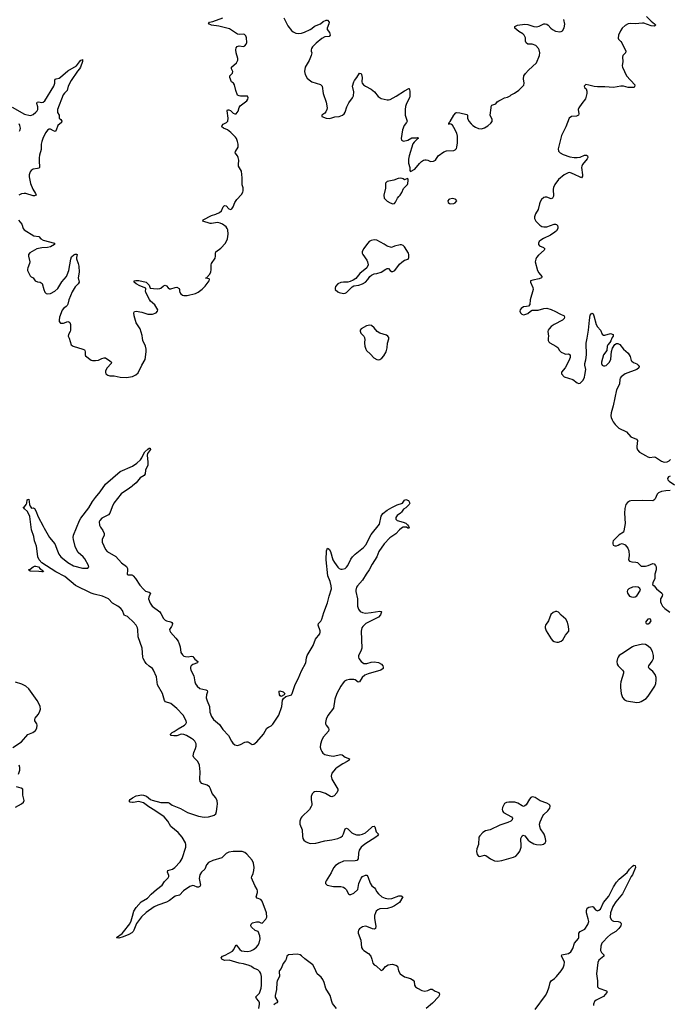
# Model space of a CAD drawing. Header units: inches. Extents: x 1550860 to 1685816, y 509127 to 640511.
# Tile 6 of 91: x 1568446 to 1577399, y 530828 to 544385. Entities that reach past the tile are written whole.
import ezdxf

# ---------------------------------------------------------------- set-up
doc = ezdxf.new("R2010")
doc.units = ezdxf.units.IN
doc.header["$MEASUREMENT"] = 0
for name, color, linetype in [('B5563', 7, 'Continuous'), ('B5564', 7, 'Continuous'), ('B5573', 7, 'Continuous'), ('B5574', 7, 'Continuous')]:
    doc.layers.add(name, color=color, linetype=linetype)

msp = doc.modelspace()

# ---------------------------------------------------------------- linework, layer by layer
at = {"layer": 'B5563', "color": 6}
for points, elevation in [([(1569126, 540000), (1569154, 539910), (1569184, 539890), (1569314, 539850), (1569338, 539838), (1569344, 539830), (1569348, 539810), (1569347, 539770), (1569355, 539755), (1569430, 539699), (1569450, 539693), (1569491, 539691), (1569530, 539699), (1569579, 539721), (1569610, 539730), (1569630, 539728), (1569690, 539690), (1569710, 539670), (1569707, 539650), (1569650, 539590), (1569629, 539549), (1569627, 539530), (1569632, 539510), (1569659, 539490), (1569690, 539482), (1569750, 539480), (1569830, 539461), (1569920, 539460), (1570000, 539474)], 600), ([(1570000, 536105), (1569950, 536150), (1569930, 536166), (1569887, 536187), (1569862, 536250), (1569839, 536279), (1569798, 536310), (1569727, 536350), (1569669, 536409), (1569587, 536447), (1569470, 536475), (1569430, 536489), (1569216, 536596), (1569070, 536719), (1568945, 536785), (1568749, 536909), (1568716, 536950), (1568698, 536990), (1568690, 537030), (1568677, 537137), (1568651, 537210), (1568641, 537270), (1568610, 537362), (1568584, 537544), (1568552, 537612), (1568514, 537650), (1568505, 537665), (1568495, 537670), (1568510, 537679), (1568537, 537710), (1568545, 537730), (1568550, 537774), (1568560, 537780), (1568570, 537782), (1568579, 537710), (1568590, 537685), (1568610, 537658), (1568630, 537663), (1568650, 537653), (1568670, 537623), (1568701, 537541), (1568770, 537412), (1568782, 537382), (1568855, 537255), (1568928, 537170), (1568965, 537070), (1568986, 537026), (1569012, 536990), (1569111, 536910), (1569186, 536866), (1569310, 536835), (1569386, 536834), (1569398, 536850), (1569392, 536870), (1569342, 536962), (1569321, 536990), (1569254, 537050), (1569228, 537090), (1569210, 537134), (1569186, 537230), (1569184, 537256), (1569189, 537290), (1569272, 537490), (1569290, 537521), (1569397, 537663), (1569450, 537751), (1569490, 537807), (1569557, 537883), (1569630, 537992), (1569830, 538164), (1570000, 538239)], 500), ([(1570000, 537966), (1569990, 537958), (1569927, 537910), (1569878, 537882), (1569843, 537857), (1569744, 537730), (1569721, 537679), (1569690, 537590), (1569671, 537570), (1569650, 537557), (1569578, 537522), (1569549, 537491), (1569542, 537470), (1569547, 537427), (1569560, 537400), (1569594, 537350), (1569610, 537310), (1569609, 537290), (1569583, 537230), (1569583, 537190), (1569630, 537090), (1569650, 537065), (1569770, 536996), (1569848, 536908), (1569918, 536858), (1569930, 536831), (1569932, 536812), (1569928, 536748), (1569942, 536742), (1569990, 536741), (1570000, 536735)], 500), ([(1568350, 534365), (1568470, 534443), (1568558, 534542), (1568628, 534572), (1568663, 534597), (1568683, 534630), (1568688, 534670), (1568681, 534690), (1568656, 534730), (1568653, 534750), (1568659, 534770), (1568702, 534818), (1568721, 534850), (1568731, 534890), (1568726, 534930), (1568711, 534970), (1568687, 535010), (1568571, 535170), (1568530, 535208), (1568477, 535237), (1568390, 535262)], 600), ([(1568430, 533996), (1568446, 534050), (1568450, 534090), (1568440, 534120)], 600), ([(1568390, 533544), (1568473, 533590), (1568499, 533610), (1568507, 533633), (1568488, 533710), (1568488, 533790), (1568466, 533806), (1568403, 533823)], 600), ([(1570000, 533607), (1569970, 533610), (1569955, 533630), (1569967, 533650), (1570000, 533669)], 500), ([(1570000, 531823), (1569990, 531813), (1569950, 531788), (1569870, 531758), (1569810, 531741), (1569783, 531743), (1569781, 531750), (1569856, 531804), (1569876, 531824), (1569962, 531938), (1569984, 531976), (1570000, 532040)], 500)]:
    msp.add_lwpolyline(points, dxfattribs=dict(at, elevation=elevation))
at = {"layer": 'B5563', "color": 6, "elevation": 500}
msp.add_lwpolyline([(1568750, 536782), (1568708, 536788), (1568590, 536790), (1568569, 536810), (1568590, 536819), (1568630, 536853), (1568650, 536861), (1568670, 536862), (1568703, 536850), (1568726, 536826), (1568753, 536810), (1568759, 536799), (1568773, 536790), (1568770, 536785)], close=True, dxfattribs=at)
at = {"layer": 'B5564', "color": 6, "elevation": 600}
for points in [[(1568341, 543181), (1568510, 543085), (1568590, 543066), (1568610, 543069), (1568630, 543080), (1568670, 543110), (1568686, 543130), (1568695, 543150), (1568695, 543185), (1568684, 543230), (1568686, 543250), (1568707, 543253), (1568750, 543245), (1568770, 543251), (1568791, 543269), (1568916, 543470), (1568928, 543510), (1568929, 543551), (1568936, 543564), (1568948, 543572), (1568990, 543582), (1569010, 543594), (1569110, 543682), (1569231, 543749), (1569270, 543805), (1569290, 543827), (1569307, 543833), (1569310, 543839), (1569311, 543810), (1569283, 543730), (1569270, 543707), (1569242, 543678), (1569155, 543550), (1569112, 543470), (1569101, 543410), (1569065, 543375), (1569047, 543350), (1568968, 543150), (1568965, 543130), (1568968, 543108), (1568989, 543070), (1568992, 543030), (1569012, 543012), (1569026, 542990), (1569021, 542970), (1568973, 542927), (1568950, 542862), (1568933, 542847), (1568910, 542855), (1568870, 542880), (1568850, 542876), (1568830, 542862), (1568804, 542830), (1568770, 542764), (1568749, 542709), (1568744, 542670), (1568744, 542596), (1568721, 542519), (1568715, 542485), (1568713, 542427), (1568721, 542370), (1568718, 542350), (1568710, 542342), (1568690, 542337), (1568630, 542328), (1568604, 542310), (1568589, 542290), (1568578, 542250), (1568578, 542222), (1568594, 542130), (1568626, 542050), (1568665, 541990), (1568672, 541970), (1568650, 541962), (1568630, 541962), (1568530, 541990), (1568508, 541992), (1568470, 541986), (1568436, 541970)], [(1568445, 542850), (1568453, 542870), (1568455, 542890), (1568448, 542930), (1568440, 542950)], [(1568430, 541624), (1568475, 541570), (1568492, 541510), (1568508, 541490), (1568641, 541410), (1568710, 541401), (1568735, 541370), (1568769, 541349), (1568924, 541310), (1568924, 541290), (1568870, 541258), (1568830, 541247), (1568750, 541243), (1568681, 541230), (1568584, 541176), (1568566, 541150), (1568565, 541130), (1568586, 541050), (1568583, 541030), (1568556, 540970), (1568552, 540950), (1568555, 540930), (1568590, 540859), (1568605, 540845), (1568633, 540830), (1568659, 540790), (1568690, 540774), (1568730, 540769), (1568754, 540754), (1568777, 540670), (1568794, 540634), (1568810, 540617), (1568830, 540609), (1568870, 540614), (1568930, 540647), (1568970, 540685), (1569025, 540775), (1569090, 540849), (1569101, 540870), (1569121, 540930), (1569151, 541090), (1569162, 541118), (1569190, 541149), (1569210, 541158), (1569230, 541157), (1569237, 541150), (1569227, 541113), (1569228, 541092), (1569250, 541030), (1569260, 540990), (1569266, 540910), (1569254, 540830), (1569264, 540770), (1569251, 540750), (1569211, 540709), (1569170, 540638), (1569123, 540530), (1569110, 540470), (1569102, 540450), (1569086, 540434), (1569049, 540410), (1569030, 540387), (1568995, 540290), (1568989, 540250), (1568992, 540230), (1569010, 540207), (1569049, 540209), (1569110, 540228), (1569125, 540225), (1569136, 540216), (1569144, 540190), (1569146, 540110), (1569140, 540090), (1569117, 540050), (1569116, 540030), (1569126, 540000)]]:
    msp.add_lwpolyline(points, dxfattribs=at)
at = {"layer": 'B5573', "color": 6}
for points, elevation in [([(1570000, 539474), (1570010, 539475), (1570046, 539494), (1570078, 539522), (1570130, 539630), (1570175, 539705), (1570191, 539810), (1570191, 539850), (1570179, 539890), (1570142, 539970), (1570139, 540000)], 600), ([(1573198, 540000), (1573201, 539990), (1573197, 539930), (1573202, 539890), (1573215, 539850), (1573225, 539830), (1573280, 539780), (1573328, 539728), (1573370, 539706), (1573390, 539704), (1573410, 539708), (1573435, 539725), (1573465, 539755), (1573497, 539810), (1573510, 539865), (1573514, 539930), (1573534, 539990), (1573533, 540000)], 600), ([(1575730, 540000), (1575729, 539970), (1575737, 539950), (1575754, 539934), (1575836, 539890), (1575861, 539870), (1575884, 539830), (1575907, 539807), (1575950, 539787), (1575970, 539782), (1576010, 539784), (1576032, 539772), (1576035, 539750), (1576032, 539732), (1576016, 539690), (1575966, 539594), (1575913, 539530), (1575913, 539510), (1575950, 539468), (1576070, 539430), (1576130, 539385), (1576150, 539376), (1576170, 539380), (1576210, 539420), (1576230, 539465), (1576236, 539490), (1576248, 539570), (1576235, 539630), (1576237, 539650), (1576250, 539701), (1576259, 539770), (1576253, 539930), (1576266, 540000)], 600), ([(1576607, 540000), (1576595, 539965), (1576580, 539940), (1576550, 539910), (1576542, 539890), (1576536, 539830), (1576490, 539769), (1576466, 539670), (1576466, 539650), (1576476, 539630), (1576490, 539621), (1576510, 539619), (1576530, 539625), (1576576, 539670), (1576593, 539710), (1576602, 539818), (1576618, 539862), (1576648, 539912), (1576670, 539928), (1576690, 539928), (1576715, 539915), (1576766, 539850), (1576830, 539792), (1576858, 539750), (1576875, 539695), (1576883, 539683), (1576906, 539666), (1576950, 539647), (1576972, 539630), (1576983, 539610), (1576981, 539590), (1576953, 539570), (1576790, 539510), (1576736, 539470), (1576721, 539450), (1576715, 539430), (1576713, 539370), (1576701, 539339), (1576670, 539290), (1576624, 539070), (1576596, 538970), (1576595, 538930), (1576599, 538910), (1576610, 538875), (1576624, 538850), (1576652, 538810), (1576703, 538763), (1576808, 538710), (1576870, 538642), (1576949, 538609), (1576962, 538590), (1576953, 538510), (1576953, 538490), (1576961, 538461), (1576990, 538430), (1577070, 538383), (1577105, 538365), (1577130, 538359), (1577190, 538365), (1577210, 538362), (1577290, 538305), (1577330, 538295), (1577370, 538298), (1577396, 538310), (1577415, 538330)], 600), ([(1570000, 538239), (1570001, 538239), (1570062, 538278), (1570110, 538324), (1570130, 538354), (1570150, 538402), (1570170, 538434), (1570210, 538474), (1570230, 538484), (1570245, 538485), (1570250, 538469), (1570209, 538411), (1570205, 538390), (1570212, 538292), (1570210, 538250), (1570179, 538181), (1570173, 538130), (1570161, 538110), (1570104, 538076), (1570052, 538010), (1570000, 537966)], 500), ([(1577410, 538099), (1577389, 538090), (1577376, 538070), (1577379, 538050), (1577395, 538030), (1577470, 537980)], 600), ([(1577410, 537902), (1577350, 537900), (1577290, 537890), (1577251, 537870), (1577230, 537852), (1577202, 537790), (1577188, 537770), (1577170, 537759), (1577030, 537763), (1576870, 537759), (1576850, 537754), (1576823, 537737), (1576801, 537710), (1576785, 537655), (1576781, 537590), (1576791, 537450), (1576773, 537347), (1576766, 537330), (1576710, 537294), (1576627, 537210), (1576619, 537190), (1576619, 537170), (1576626, 537150), (1576650, 537143), (1576670, 537143), (1576695, 537150), (1576717, 537163), (1576750, 537171), (1576790, 537154), (1576827, 537110), (1576843, 537070), (1576844, 537010), (1576835, 536950), (1576851, 536931), (1576881, 536921), (1576937, 536917), (1576961, 536910), (1577010, 536861), (1577070, 536859), (1577110, 536871), (1577170, 536899), (1577190, 536891), (1577210, 536871), (1577216, 536850), (1577218, 536810), (1577200, 536750), (1577200, 536690), (1577171, 536630), (1577166, 536610), (1577190, 536591), (1577223, 536550), (1577295, 536490), (1577307, 536470), (1577303, 536450), (1577279, 536410), (1577276, 536370), (1577285, 536345), (1577307, 536310), (1577339, 536279), (1577408, 536228)], 600), ([(1570000, 536735), (1570010, 536729), (1570042, 536690), (1570100, 536600), (1570150, 536542), (1570179, 536519), (1570230, 536505), (1570250, 536490), (1570224, 536436), (1570221, 536410), (1570244, 536350), (1570271, 536311), (1570378, 536230), (1570393, 536210), (1570430, 536141), (1570450, 536118), (1570470, 536107), (1570530, 536095), (1570544, 536084), (1570550, 536070), (1570549, 536050), (1570540, 536030), (1570511, 535990), (1570513, 535970), (1570526, 535950), (1570598, 535870), (1570628, 535828), (1570645, 535790), (1570657, 535750), (1570668, 535670), (1570690, 535638), (1570710, 535623), (1570730, 535616), (1570770, 535614), (1570810, 535621), (1570830, 535615), (1570861, 535581), (1570902, 535550), (1570896, 535530), (1570830, 535506), (1570807, 535490), (1570798, 535470), (1570799, 535450), (1570806, 535430), (1570847, 535350), (1570861, 535270), (1570870, 535241), (1570890, 535209), (1570930, 535178), (1571010, 535157), (1571029, 535148), (1571035, 535130), (1571020, 535090), (1571018, 535050), (1571030, 535005), (1571064, 534930), (1571068, 534850), (1571090, 534792), (1571117, 534750), (1571199, 534679), (1571244, 534610), (1571323, 534530), (1571363, 534450), (1571382, 534422), (1571410, 534400), (1571450, 534393), (1571490, 534404), (1571550, 534436), (1571570, 534441), (1571590, 534440), (1571610, 534432), (1571650, 534406), (1571672, 534408), (1571716, 534444), (1571805, 534550), (1571851, 534629), (1571874, 534646), (1571910, 534661), (1571936, 534684), (1572017, 534810), (1572058, 534930), (1572066, 535014), (1572080, 535040), (1572114, 535066), (1572177, 535083), (1572190, 535090), (1572202, 535110), (1572243, 535230), (1572285, 535310), (1572330, 535420), (1572390, 535530), (1572399, 535601), (1572410, 535630), (1572491, 535770), (1572523, 535857), (1572582, 535930), (1572588, 535950), (1572587, 535970), (1572558, 536050), (1572565, 536070), (1572598, 536102), (1572611, 536129), (1572639, 536221), (1572690, 536358), (1572710, 536450), (1572742, 536550), (1572740, 536590), (1572726, 536650), (1572695, 536730), (1572670, 536950), (1572676, 537070), (1572689, 537111), (1572710, 537097), (1572730, 537064), (1572761, 536950), (1572783, 536910), (1572830, 536846), (1572850, 536827), (1572870, 536819), (1572890, 536818), (1572930, 536831), (1572952, 536848), (1572969, 536871), (1573010, 536959), (1573031, 536990), (1573070, 537027), (1573184, 537116), (1573221, 537159), (1573270, 537266), (1573290, 537296), (1573403, 537437), (1573428, 537550), (1573450, 537585), (1573510, 537633), (1573576, 537670), (1573650, 537704), (1573723, 537730), (1573750, 537770), (1573770, 537780), (1573803, 537763), (1573822, 537730), (1573816, 537710), (1573770, 537664), (1573736, 537644), (1573710, 537605), (1573696, 537590), (1573650, 537558), (1573632, 537530), (1573630, 537510), (1573648, 537488), (1573730, 537469), (1573770, 537452), (1573793, 537430), (1573806, 537410), (1573812, 537388), (1573810, 537384), (1573794, 537386), (1573776, 537396), (1573750, 537400), (1573730, 537397), (1573710, 537385), (1573680, 537360), (1573630, 537305), (1573547, 537253), (1573470, 537170), (1573397, 537063), (1573367, 536990), (1573302, 536890), (1573263, 536810), (1573219, 536750), (1573170, 536667), (1573100, 536590), (1573088, 536570), (1573077, 536530), (1573077, 536510), (1573100, 536410), (1573102, 536310), (1573116, 536270), (1573139, 536239), (1573170, 536222), (1573210, 536215), (1573290, 536221), (1573410, 536243), (1573430, 536237), (1573433, 536230), (1573417, 536190), (1573390, 536158), (1573216, 536070), (1573174, 536030), (1573161, 536010), (1573153, 535967), (1573161, 535730), (1573149, 535691), (1573116, 535630), (1573114, 535610), (1573120, 535590), (1573150, 535549), (1573190, 535520), (1573230, 535520), (1573290, 535539), (1573330, 535546), (1573390, 535536), (1573434, 535510), (1573449, 535490), (1573456, 535470), (1573456, 535450), (1573424, 535430), (1573250, 535379), (1573202, 535358), (1573167, 535330), (1573130, 535268), (1573110, 535263), (1573070, 535294), (1573050, 535300), (1572990, 535301), (1572949, 535291), (1572924, 535276), (1572904, 535256), (1572870, 535208), (1572819, 535110), (1572787, 535030), (1572770, 534904), (1572695, 534805), (1572670, 534755), (1572659, 534710), (1572662, 534690), (1572670, 534670), (1572700, 534630), (1572706, 534610), (1572704, 534590), (1572635, 534510), (1572610, 534470), (1572591, 534410), (1572588, 534370), (1572596, 534336), (1572608, 534308), (1572626, 534286), (1572650, 534268), (1572713, 534253), (1572766, 534246), (1572870, 534270), (1572890, 534262), (1572930, 534233), (1572990, 534210), (1572987, 534190), (1572961, 534170), (1572900, 534140), (1572822, 534090), (1572797, 534070), (1572750, 534009), (1572739, 533970), (1572746, 533930), (1572829, 533790), (1572831, 533770), (1572818, 533742), (1572779, 533701), (1572750, 533687), (1572730, 533690), (1572659, 533730), (1572590, 533755), (1572541, 533759), (1572510, 533753), (1572495, 533745), (1572476, 533724), (1572464, 533690), (1572461, 533650), (1572470, 533590), (1572470, 533570), (1572464, 533550), (1572438, 533510), (1572336, 533410), (1572322, 533390), (1572306, 533350), (1572308, 533310), (1572341, 533230), (1572343, 533143), (1572350, 533110), (1572363, 533090), (1572387, 533070), (1572414, 533054), (1572450, 533044), (1572528, 533048), (1572650, 533079), (1572750, 533092), (1572830, 533112), (1572870, 533130), (1572894, 533150), (1572910, 533175), (1572930, 533243), (1572950, 533252), (1572970, 533243), (1573023, 533190), (1573050, 533174), (1573090, 533164), (1573136, 533164), (1573170, 533170), (1573210, 533189), (1573290, 533260), (1573310, 533275), (1573330, 533283), (1573340, 533270), (1573361, 533201), (1573391, 533170), (1573379, 533150), (1573356, 533130), (1573205, 533035), (1573150, 532990), (1573125, 532950), (1573116, 532910), (1573109, 532831), (1573092, 532808), (1573070, 532802), (1572910, 532799), (1572848, 532772), (1572799, 532741), (1572772, 532708), (1572740, 532640), (1572669, 532530), (1572660, 532510), (1572659, 532490), (1572683, 532470), (1572770, 532450), (1572870, 532449), (1572910, 532441), (1572929, 532429), (1572945, 532410), (1572976, 532350), (1572990, 532339), (1573010, 532340), (1573050, 532360), (1573104, 532410), (1573121, 532490), (1573150, 532563), (1573170, 532590), (1573210, 532606), (1573230, 532605), (1573245, 532590), (1573277, 532497), (1573299, 532459), (1573337, 532430), (1573350, 532413), (1573363, 532383), (1573389, 532350), (1573438, 532310), (1573482, 532290), (1573530, 532280), (1573576, 532284), (1573670, 532323), (1573702, 532322), (1573727, 532310), (1573681, 532230), (1573610, 532183), (1573574, 532166), (1573514, 532146), (1573410, 532142), (1573381, 532130), (1573361, 532110), (1573348, 532090), (1573337, 532050), (1573338, 532010), (1573354, 531906), (1573349, 531871), (1573330, 531865), (1573310, 531866), (1573230, 531899), (1573210, 531903), (1573170, 531894), (1573130, 531868), (1573116, 531850), (1573110, 531833), (1573110, 531810), (1573146, 531710), (1573156, 531610), (1573170, 531589), (1573190, 531570), (1573252, 531530), (1573287, 531490), (1573301, 531450), (1573313, 531393), (1573330, 531370), (1573357, 531357), (1573430, 531292), (1573450, 531305), (1573489, 531350), (1573526, 531374), (1573579, 531379), (1573629, 531369), (1573652, 531352), (1573668, 531288), (1573690, 531250), (1573750, 531208), (1573830, 531183), (1573870, 531162), (1573883, 531143), (1573888, 531090), (1573902, 531070), (1573930, 531050), (1573990, 531017), (1574030, 531009), (1574070, 531018), (1574110, 531039), (1574130, 531036), (1574170, 531011), (1574223, 530990), (1574230, 530968), (1574228, 530950), (1574216, 530930), (1574136, 530844), (1574050, 530770)], 500), ([(1570000, 533669), (1570050, 533699), (1570129, 533711), (1570150, 533709), (1570193, 533693), (1570250, 533650), (1570270, 533641), (1570390, 533609), (1570490, 533606), (1570510, 533598), (1570549, 533569), (1570663, 533523), (1570758, 533470), (1570910, 533418), (1570990, 533404), (1571050, 533408), (1571098, 533422), (1571127, 533433), (1571147, 533453), (1571157, 533483), (1571167, 533553), (1571171, 533590), (1571169, 533630), (1571150, 533673), (1571098, 533730), (1571077, 533797), (1571062, 533822), (1571030, 533845), (1570955, 533870), (1570935, 533895), (1570927, 533930), (1570934, 534030), (1570922, 534122), (1570901, 534170), (1570846, 534226), (1570839, 534250), (1570846, 534294), (1570870, 534350), (1570878, 534382), (1570876, 534416), (1570860, 534450), (1570841, 534470), (1570812, 534490), (1570747, 534530), (1570710, 534545), (1570670, 534546), (1570610, 534527), (1570570, 534523), (1570532, 534530), (1570524, 534544), (1570524, 534550), (1570549, 534570), (1570576, 534584), (1570630, 534623), (1570718, 534670), (1570736, 534690), (1570743, 534710), (1570742, 534730), (1570698, 534810), (1570610, 534903), (1570530, 534968), (1570455, 534995), (1570442, 535010), (1570415, 535110), (1570347, 535227), (1570330, 535337), (1570290, 535430), (1570277, 535450), (1570230, 535485), (1570190, 535522), (1570169, 535550), (1570148, 535590), (1570142, 535610), (1570135, 535730), (1570077, 535890), (1570073, 535990), (1570069, 536010), (1570050, 536050), (1570010, 536096), (1570000, 536105)], 500), ([(1570000, 532040), (1570018, 532110), (1570050, 532161), (1570122, 532238), (1570208, 532290), (1570257, 532343), (1570330, 532410), (1570411, 532469), (1570442, 532518), (1570491, 532570), (1570501, 532590), (1570501, 532601), (1570483, 532650), (1570488, 532670), (1570550, 532691), (1570585, 532710), (1570659, 532790), (1570685, 532835), (1570737, 532990), (1570737, 533030), (1570731, 533050), (1570685, 533130), (1570630, 533193), (1570530, 533278), (1570487, 533350), (1570435, 533410), (1570310, 533499), (1570226, 533546), (1570150, 533602), (1570090, 533619), (1570010, 533606), (1570000, 533607)], 500), ([(1571744, 530770), (1571751, 530829), (1571749, 530850), (1571742, 530870), (1571708, 530910), (1571701, 530930), (1571750, 530981), (1571775, 531050), (1571780, 531090), (1571780, 531210), (1571771, 531251), (1571756, 531276), (1571730, 531301), (1571670, 531324), (1571640, 531350), (1571610, 531364), (1571530, 531386), (1571470, 531395), (1571335, 531435), (1571270, 531431), (1571230, 531450), (1571222, 531470), (1571239, 531490), (1571276, 531504), (1571379, 531561), (1571396, 531584), (1571410, 531616), (1571430, 531647), (1571481, 531581), (1571505, 531565), (1571538, 531558), (1571590, 531555), (1571630, 531563), (1571670, 531583), (1571710, 531615), (1571730, 531637), (1571748, 531670), (1571758, 531730), (1571754, 531770), (1571732, 531832), (1571690, 531843), (1571641, 531890), (1571632, 531910), (1571636, 531930), (1571656, 531950), (1571710, 531963), (1571743, 531963), (1571770, 531949), (1571790, 531947), (1571840, 532000), (1571853, 532030), (1571849, 532090), (1571790, 532250), (1571771, 532271), (1571720, 532290), (1571706, 532310), (1571724, 532370), (1571724, 532390), (1571718, 532410), (1571685, 532465), (1571643, 532570), (1571646, 532590), (1571665, 532630), (1571675, 532670), (1571677, 532710), (1571670, 532772), (1571650, 532815), (1571576, 532896), (1571550, 532918), (1571513, 532930), (1571473, 532933), (1571390, 532933), (1571330, 532922), (1571290, 532907), (1571230, 532845), (1571110, 532810), (1571050, 532782), (1571022, 532750), (1570998, 532690), (1570953, 532647), (1570929, 532610), (1570919, 532561), (1570938, 532470), (1570928, 532450), (1570910, 532440), (1570890, 532442), (1570850, 532458), (1570830, 532462), (1570790, 532450), (1570703, 532390), (1570650, 532332), (1570590, 532315), (1570570, 532305), (1570510, 532258), (1570470, 532235), (1570350, 532195), (1570299, 532170), (1570187, 532093), (1570125, 532035), (1570057, 531943), (1570019, 531850), (1570010, 531833), (1570000, 531823)], 500), ([(1575550, 530759), (1575693, 530950), (1575714, 530990), (1575744, 531070), (1575756, 531130), (1575771, 531150), (1575817, 531183), (1575843, 531210), (1575908, 531290), (1575934, 531330), (1575950, 531370), (1575953, 531410), (1575942, 531442), (1575915, 531490), (1575920, 531510), (1576010, 531527), (1576044, 531550), (1576070, 531596), (1576091, 531669), (1576146, 531734), (1576152, 531750), (1576152, 531810), (1576170, 531833), (1576235, 531865), (1576275, 531925), (1576289, 531970), (1576283, 532003), (1576257, 532090), (1576258, 532122), (1576269, 532150), (1576290, 532165), (1576335, 532175), (1576352, 532172), (1576383, 532130), (1576410, 532116), (1576430, 532123), (1576450, 532140), (1576491, 532230), (1576564, 532316), (1576630, 532447), (1576672, 532510), (1576708, 532550), (1576818, 532642), (1576852, 532690), (1576890, 532731), (1576910, 532745), (1576930, 532738), (1576933, 532710), (1576891, 532610), (1576874, 532586), (1576753, 532350), (1576662, 532238), (1576623, 532177), (1576587, 532090), (1576584, 532030), (1576597, 531997), (1576610, 531984), (1576630, 531974), (1576692, 531970), (1576720, 531960), (1576733, 531950), (1576735, 531935), (1576729, 531910), (1576703, 531870), (1576662, 531830), (1576590, 531788), (1576546, 531754), (1576486, 531690), (1576470, 531668), (1576454, 531630), (1576451, 531570), (1576463, 531543), (1576496, 531510), (1576499, 531490), (1576430, 531438), (1576416, 531404), (1576395, 531250), (1576409, 531150), (1576408, 531070), (1576430, 531050), (1576534, 531014), (1576538, 531010), (1576538, 530990), (1576490, 530938), (1576390, 530887), (1576370, 530867), (1576354, 530830), (1576355, 530810)], 500), ([(1572810, 530770), (1572758, 530838), (1572746, 530866), (1572726, 530950), (1572664, 531044), (1572643, 531130), (1572625, 531170), (1572601, 531201), (1572547, 531247), (1572511, 531331), (1572484, 531370), (1572375, 531455), (1572330, 531498), (1572310, 531511), (1572270, 531521), (1572150, 531511), (1572127, 531493), (1572119, 531450), (1572109, 531430), (1572079, 531390), (1572050, 531321), (1572025, 531295), (1572020, 531280), (1572025, 531210), (1571996, 531150), (1571991, 531130), (1571983, 531030), (1571967, 530950), (1571968, 530928), (1572000, 530870), (1571998, 530862), (1571992, 530850), (1571970, 530838), (1571950, 530819)], 500)]:
    msp.add_lwpolyline(points, dxfattribs=dict(at, elevation=elevation))
for points, elevation in [([(1576930, 536575), (1576890, 536570), (1576841, 536550), (1576823, 536530), (1576817, 536510), (1576822, 536490), (1576841, 536461), (1576851, 536450), (1576877, 536437), (1576910, 536434), (1576930, 536439), (1576950, 536451), (1577001, 536530), (1576995, 536555), (1576971, 536571)], 600), ([(1575850, 536235), (1575830, 536235), (1575797, 536223), (1575765, 536195), (1575735, 536110), (1575692, 536050), (1575686, 536030), (1575688, 536010), (1575704, 535970), (1575770, 535859), (1575790, 535836), (1575810, 535824), (1575850, 535814), (1575870, 535815), (1575910, 535828), (1575930, 535848), (1575970, 535910), (1576013, 535967), (1576016, 535990), (1576011, 536030), (1575995, 536090), (1575971, 536131), (1575907, 536187), (1575870, 536228)], 600), ([(1577130, 536135), (1577102, 536130), (1577072, 536090), (1577082, 536070), (1577090, 536066), (1577110, 536067), (1577130, 536082), (1577148, 536110), (1577138, 536130)], 600), ([(1577030, 535788), (1576910, 535761), (1576890, 535752), (1576744, 535656), (1576710, 535630), (1576695, 535610), (1576686, 535590), (1576678, 535550), (1576682, 535510), (1576693, 535490), (1576755, 535430), (1576768, 535410), (1576769, 535390), (1576731, 535270), (1576727, 535230), (1576727, 535190), (1576736, 535110), (1576754, 535054), (1576780, 535020), (1576810, 535005), (1576950, 534984), (1576990, 534989), (1577010, 534997), (1577080, 535040), (1577110, 535069), (1577201, 535210), (1577214, 535246), (1577219, 535290), (1577217, 535330), (1577202, 535370), (1577170, 535410), (1577121, 535450), (1577111, 535470), (1577119, 535490), (1577165, 535555), (1577182, 535590), (1577183, 535630), (1577167, 535687), (1577146, 535726), (1577110, 535761), (1577070, 535782)], 600), ([(1572050, 535066), (1572035, 535075), (1572027, 535090), (1572021, 535130), (1572022, 535138), (1572030, 535143), (1572075, 535130), (1572098, 535110), (1572090, 535090)], 500), ([(1575510, 533683), (1575490, 533675), (1575470, 533655), (1575426, 533574), (1575410, 533559), (1575390, 533552), (1575370, 533560), (1575310, 533600), (1575270, 533612), (1575188, 533612), (1575153, 533607), (1575127, 533593), (1575101, 533538), (1575097, 533510), (1575100, 533490), (1575114, 533470), (1575222, 533410), (1575239, 533390), (1575235, 533370), (1575214, 533350), (1575172, 533330), (1575065, 533295), (1574928, 533232), (1574865, 533215), (1574828, 533192), (1574787, 533150), (1574776, 533130), (1574769, 533030), (1574747, 532970), (1574740, 532930), (1574749, 532890), (1574770, 532868), (1574790, 532863), (1574850, 532881), (1574870, 532879), (1574937, 532830), (1574990, 532806), (1575030, 532800), (1575090, 532808), (1575250, 532852), (1575282, 532870), (1575317, 532903), (1575341, 532939), (1575358, 532990), (1575359, 533030), (1575351, 533089), (1575354, 533110), (1575370, 533147), (1575385, 533155), (1575410, 533146), (1575454, 533090), (1575475, 533070), (1575530, 533038), (1575570, 533027), (1575630, 533026), (1575666, 533034), (1575686, 533050), (1575696, 533070), (1575697, 533083), (1575690, 533130), (1575673, 533173), (1575626, 533246), (1575615, 533275), (1575611, 533310), (1575619, 533341), (1575657, 533423), (1575670, 533442), (1575723, 533490), (1575754, 533530), (1575757, 533557), (1575752, 533570), (1575741, 533581), (1575710, 533600), (1575618, 533630), (1575550, 533674), (1575530, 533682)], 600)]:
    msp.add_lwpolyline(points, close=True, dxfattribs=dict(at, elevation=elevation))
at = {"layer": 'B5574', "color": 6, "elevation": 600}
for points in [[(1570139, 540000), (1570135, 540035), (1570104, 540130), (1570090, 540157), (1570050, 540210), (1570022, 540310), (1570017, 540350), (1570030, 540369), (1570050, 540370), (1570130, 540358), (1570210, 540332), (1570278, 540330), (1570329, 540350), (1570347, 540370), (1570350, 540390), (1570310, 540458), (1570251, 540511), (1570234, 540534), (1570185, 540630), (1570180, 540650), (1570186, 540670), (1570184, 540690), (1570102, 540722), (1570051, 540750), (1570024, 540770), (1570024, 540790), (1570045, 540795), (1570087, 540793), (1570189, 540770), (1570229, 540730), (1570245, 540690), (1570290, 540682), (1570341, 540679), (1570378, 540682), (1570392, 540688), (1570430, 540723), (1570450, 540732), (1570470, 540723), (1570491, 540691), (1570510, 540679), (1570530, 540679), (1570590, 540700), (1570610, 540701), (1570645, 540685), (1570650, 540670), (1570649, 540651), (1570654, 540630), (1570669, 540609), (1570690, 540592), (1570710, 540586), (1570753, 540587), (1570867, 540613), (1570907, 540633), (1570963, 540677), (1571003, 540717), (1571056, 540790), (1571062, 540810), (1571057, 540817), (1571010, 540825), (1571006, 540830), (1571025, 540835), (1571061, 540879), (1571080, 540910), (1571087, 540947), (1571084, 541010), (1571088, 541030), (1571139, 541101), (1571145, 541130), (1571144, 541170), (1571151, 541189), (1571220, 541240), (1571284, 541310), (1571312, 541370), (1571320, 541430), (1571313, 541490), (1571305, 541510), (1571290, 541533), (1571242, 541570), (1571210, 541585), (1571170, 541592), (1571090, 541580), (1571070, 541581), (1570969, 541609), (1570973, 541630), (1571090, 541690), (1571150, 541707), (1571201, 541730), (1571226, 541754), (1571250, 541810), (1571270, 541827), (1571290, 541822), (1571330, 541783), (1571350, 541774), (1571370, 541782), (1571386, 541810), (1571410, 541870), (1571439, 541910), (1571502, 541978), (1571521, 542010), (1571526, 542030), (1571524, 542070), (1571510, 542110), (1571512, 542210), (1571501, 542301), (1571463, 542370), (1571460, 542390), (1571464, 542450), (1571457, 542490), (1571448, 542510), (1571417, 542550), (1571419, 542570), (1571456, 542630), (1571458, 542670), (1571450, 542710), (1571433, 542750), (1571418, 542770), (1571356, 542830), (1571310, 542867), (1571253, 542893), (1571233, 542910), (1571236, 542930), (1571250, 542946), (1571295, 542970), (1571316, 542990), (1571321, 543030), (1571305, 543130), (1571310, 543142), (1571330, 543146), (1571350, 543135), (1571390, 543097), (1571410, 543087), (1571430, 543091), (1571456, 543124), (1571470, 543176), (1571483, 543197), (1571576, 543270), (1571589, 543290), (1571594, 543310), (1571586, 543330), (1571570, 543333), (1571490, 543331), (1571470, 543335), (1571448, 543348), (1571423, 543410), (1571406, 543490), (1571392, 543510), (1571367, 543530), (1571342, 543590), (1571343, 543610), (1571380, 543650), (1571384, 543670), (1571363, 543710), (1571363, 543730), (1571435, 543790), (1571453, 543830), (1571452, 543850), (1571429, 543930), (1571426, 543970), (1571430, 543997), (1571444, 544016), (1571458, 544022), (1571470, 544025), (1571530, 544018), (1571550, 544026), (1571569, 544050), (1571575, 544070), (1571574, 544134), (1571563, 544163), (1571543, 544183), (1571530, 544187), (1571470, 544180), (1571450, 544185), (1571339, 544259), (1571190, 544296), (1571090, 544311), (1571048, 544330), (1571060, 544350), (1571110, 544361), (1571247, 544410)], [(1572087, 544410), (1572140, 544300), (1572190, 544238), (1572217, 544217), (1572250, 544201), (1572290, 544196), (1572330, 544201), (1572370, 544213), (1572449, 544251), (1572470, 544262), (1572510, 544297), (1572590, 544326), (1572630, 544358), (1572670, 544379), (1572690, 544379), (1572709, 544350), (1572708, 544330), (1572683, 544270), (1572685, 544250), (1572715, 544210), (1572726, 544170), (1572710, 544153), (1572652, 544148), (1572610, 544124), (1572530, 544063), (1572481, 544010), (1572468, 543990), (1572461, 543970), (1572462, 543950), (1572470, 543930), (1572465, 543890), (1572435, 543825), (1572380, 543730), (1572370, 543670), (1572379, 543630), (1572410, 543581), (1572435, 543555), (1572473, 543530), (1572593, 543493), (1572614, 543470), (1572630, 543370), (1572670, 543250), (1572682, 543170), (1572678, 543150), (1572663, 543117), (1572650, 543100), (1572610, 543070), (1572610, 543050), (1572670, 543028), (1572710, 543027), (1572750, 543034), (1572790, 543048), (1572850, 543052), (1572893, 543070), (1572919, 543090), (1572933, 543110), (1572955, 543185), (1572980, 543240), (1573033, 543307), (1573045, 543335), (1573051, 543390), (1573035, 543470), (1573050, 543530), (1573059, 543550), (1573093, 543590), (1573130, 543648), (1573150, 543644), (1573158, 543630), (1573164, 543590), (1573161, 543530), (1573168, 543510), (1573185, 543490), (1573210, 543468), (1573289, 543429), (1573334, 543390), (1573386, 543326), (1573430, 543302), (1573510, 543282), (1573530, 543280), (1573550, 543285), (1573634, 543330), (1573750, 543407), (1573810, 543439), (1573816, 543436), (1573823, 543403), (1573822, 543330), (1573817, 543310), (1573776, 543230), (1573763, 543190), (1573757, 543150), (1573760, 543070), (1573784, 542990), (1573777, 542970), (1573745, 542930), (1573721, 542870), (1573702, 542750), (1573706, 542726), (1573734, 542714), (1573794, 542726), (1573850, 542760), (1573910, 542760), (1573930, 542765), (1573939, 542759), (1573940, 542750), (1573922, 542738), (1573882, 542698), (1573866, 542674), (1573815, 542510), (1573805, 542465), (1573805, 542410), (1573825, 542350), (1573822, 542310), (1573830, 542294), (1573890, 542325), (1573955, 542405), (1573986, 542434), (1574010, 542450), (1574030, 542456), (1574050, 542456), (1574071, 542452), (1574110, 542434), (1574150, 542436), (1574175, 542450), (1574214, 542510), (1574290, 542564), (1574330, 542578), (1574430, 542585), (1574450, 542593), (1574464, 542610), (1574472, 542630), (1574478, 542690), (1574479, 542781), (1574470, 542821), (1574430, 542903), (1574410, 542932), (1574390, 542945), (1574349, 542950), (1574368, 542952), (1574363, 542963), (1574365, 542970), (1574377, 542983), (1574428, 543072), (1574459, 543101), (1574473, 543107), (1574510, 543105), (1574610, 543081), (1574618, 543070), (1574620, 543030), (1574638, 542990), (1574666, 542950), (1574690, 542930), (1574730, 542904), (1574770, 542885), (1574810, 542882), (1574850, 542896), (1574898, 542922), (1574941, 542959), (1574956, 542984), (1574957, 543010), (1574931, 543070), (1574945, 543170), (1574944, 543190), (1574953, 543207), (1575010, 543227), (1575027, 543253), (1575049, 543270), (1575079, 543281), (1575129, 543310), (1575170, 543317), (1575204, 543336), (1575218, 543350), (1575265, 543375), (1575323, 543417), (1575395, 543485), (1575398, 543510), (1575388, 543572), (1575393, 543610), (1575415, 543645), (1575457, 543690), (1575567, 543790), (1575610, 543890), (1575615, 543930), (1575604, 543970), (1575594, 543990), (1575558, 544030), (1575510, 544047), (1575450, 544050), (1575425, 544065), (1575416, 544090), (1575415, 544135), (1575401, 544170), (1575380, 544190), (1575324, 544224), (1575269, 544269), (1575268, 544290), (1575309, 544311), (1575410, 544322), (1575450, 544317), (1575530, 544293), (1575573, 544287), (1575606, 544294), (1575670, 544326), (1575690, 544329), (1575710, 544324), (1575730, 544312), (1575766, 544270), (1575790, 544249), (1575830, 544229), (1575890, 544216), (1575910, 544222), (1575926, 544234), (1575949, 544271), (1575957, 544323), (1575945, 544390)], [(1577083, 544430), (1577147, 544367), (1577197, 544330), (1577212, 544308), (1577190, 544296), (1577150, 544300), (1577050, 544336), (1577030, 544338), (1576930, 544327), (1576870, 544333), (1576832, 544328), (1576790, 544305), (1576751, 544269), (1576726, 544230), (1576699, 544170), (1576692, 544132), (1576697, 544117), (1576730, 544087), (1576746, 544066), (1576801, 543950), (1576797, 543930), (1576760, 543890), (1576752, 543870), (1576757, 543810), (1576749, 543750), (1576753, 543730), (1576807, 543610), (1576926, 543490), (1576920, 543460), (1576911, 543450), (1576830, 543451), (1576769, 543471), (1576730, 543470), (1576628, 543452), (1576510, 543460), (1576410, 543460), (1576365, 543465), (1576290, 543485), (1576250, 543491), (1576226, 543470), (1576231, 543450), (1576251, 543432), (1576262, 543402), (1576262, 543370), (1576245, 543295), (1576192, 543230), (1576152, 543170), (1576145, 543150), (1576151, 543090), (1576146, 543070), (1576122, 543058), (1576050, 543053), (1576020, 543030), (1575972, 542910), (1575914, 542790), (1575867, 542607), (1575873, 542573), (1575895, 542550), (1575934, 542530), (1576030, 542496), (1576090, 542487), (1576130, 542486), (1576170, 542494), (1576230, 542520), (1576259, 542519), (1576272, 542512), (1576274, 542490), (1576266, 542470), (1576204, 542390), (1576195, 542370), (1576191, 542349), (1576203, 542250), (1576201, 542230), (1576190, 542210), (1576170, 542215), (1576094, 542254), (1576030, 542279), (1576003, 542277), (1575950, 542250), (1575870, 542186), (1575822, 542118), (1575805, 542075), (1575800, 542050), (1575805, 541955), (1575790, 541927), (1575770, 541920), (1575710, 541940), (1575690, 541942), (1575670, 541937), (1575639, 541910), (1575621, 541879), (1575610, 541850), (1575591, 541770), (1575553, 541710), (1575540, 541670), (1575540, 541650), (1575558, 541610), (1575614, 541554), (1575640, 541540), (1575670, 541533), (1575710, 541534), (1575810, 541568), (1575830, 541570), (1575844, 541564), (1575859, 541550), (1575864, 541530), (1575861, 541510), (1575843, 541477), (1575822, 541458), (1575762, 541418), (1575666, 541374), (1575629, 541351), (1575606, 541330), (1575596, 541310), (1575596, 541290), (1575612, 541272), (1575664, 541250), (1575683, 541230), (1575674, 541210), (1575597, 541143), (1575570, 541112), (1575559, 541090), (1575550, 541050), (1575581, 540930), (1575599, 540899), (1575642, 540850), (1575640, 540840), (1575637, 540830), (1575605, 540815), (1575519, 540801), (1575485, 540790), (1575484, 540770), (1575520, 540700), (1575525, 540670), (1575482, 540530), (1575476, 540464), (1575457, 540443), (1575430, 540435), (1575390, 540430), (1575356, 540410), (1575343, 540390), (1575341, 540370), (1575348, 540348), (1575365, 540330), (1575390, 540323), (1575410, 540324), (1575450, 540341), (1575487, 540373), (1575510, 540385), (1575590, 540384), (1575670, 540407), (1575710, 540411), (1575770, 540396), (1575830, 540368), (1575890, 540333), (1575948, 540308), (1575955, 540290), (1575950, 540273), (1575929, 540250), (1575810, 540188), (1575770, 540159), (1575743, 540130), (1575731, 540110), (1575727, 540090), (1575732, 540030), (1575730, 540000)], [(1576266, 540000), (1576286, 540110), (1576299, 540250), (1576310, 540315), (1576330, 540346), (1576350, 540335), (1576361, 540310), (1576390, 540189), (1576410, 540155), (1576450, 540110), (1576474, 540054), (1576490, 540043), (1576510, 540041), (1576590, 540063), (1576625, 540050), (1576626, 540046), (1576627, 540030), (1576610, 540009), (1576607, 540000)], [(1573533, 540000), (1573532, 540010), (1573519, 540030), (1573501, 540041), (1573410, 540070), (1573373, 540090), (1573330, 540142), (1573293, 540173), (1573270, 540177), (1573225, 540170), (1573151, 540130), (1573138, 540110), (1573137, 540097), (1573147, 540070), (1573187, 540027), (1573196, 540010), (1573198, 540000)]]:
    msp.add_lwpolyline(points, dxfattribs=at)
for points in [[(1573690, 542202), (1573662, 542198), (1573603, 542177), (1573510, 542158), (1573487, 542133), (1573487, 542067), (1573464, 541970), (1573468, 541930), (1573510, 541888), (1573550, 541864), (1573590, 541851), (1573610, 541856), (1573626, 541874), (1573653, 541930), (1573670, 541951), (1573692, 541968), (1573714, 542005), (1573737, 542063), (1573790, 542118), (1573796, 542130), (1573802, 542170), (1573798, 542190), (1573790, 542198), (1573750, 542178), (1573733, 542193), (1573718, 542198)], [(1574410, 541921), (1574370, 541916), (1574359, 541910), (1574345, 541890), (1574351, 541870), (1574370, 541856), (1574390, 541851), (1574430, 541853), (1574450, 541863), (1574469, 541890), (1574459, 541910), (1574450, 541915)], [(1573330, 541353), (1573290, 541344), (1573262, 541330), (1573243, 541310), (1573186, 541230), (1573166, 541190), (1573166, 541170), (1573173, 541150), (1573230, 541075), (1573241, 541050), (1573248, 541010), (1573231, 540970), (1573135, 540890), (1573078, 540822), (1573042, 540798), (1573001, 540779), (1572970, 540771), (1572910, 540773), (1572870, 540768), (1572830, 540747), (1572798, 540710), (1572793, 540690), (1572793, 540670), (1572830, 540640), (1572851, 540630), (1572910, 540615), (1572930, 540618), (1572950, 540628), (1573030, 540707), (1573050, 540719), (1573118, 540730), (1573170, 540748), (1573210, 540771), (1573246, 540810), (1573272, 540848), (1573293, 540867), (1573330, 540886), (1573370, 540891), (1573430, 540911), (1573490, 540951), (1573510, 540958), (1573530, 540958), (1573550, 540932), (1573570, 540918), (1573590, 540918), (1573618, 540930), (1573682, 541018), (1573712, 541048), (1573750, 541075), (1573798, 541090), (1573809, 541110), (1573809, 541150), (1573804, 541170), (1573750, 541257), (1573730, 541277), (1573710, 541285), (1573690, 541285), (1573610, 541265), (1573570, 541249), (1573510, 541269), (1573470, 541295), (1573370, 541348)]]:
    msp.add_lwpolyline(points, close=True, dxfattribs=at)

doc.saveas('drawing.dxf')
